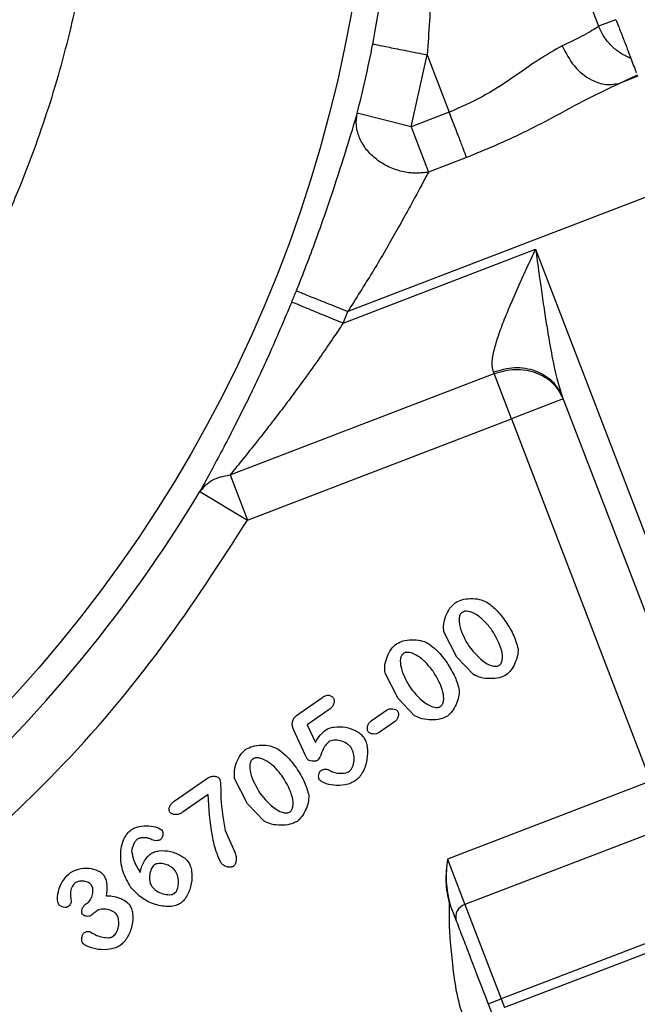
# Model space of a CAD drawing. Header units: inches. Extents: x 0.6 to 16.3, y 0.2 to 11.5.
# Tile 6 of 16: x 5.4 to 6.3, y 4.6 to 6.1. Entities that reach past the tile are written whole.
import ezdxf

# ---------------------------------------------------------------- set-up
doc = ezdxf.new("R2010")
doc.units = ezdxf.units.IN
doc.header["$MEASUREMENT"] = 0
doc.styles.add('SLDTEXTSTYLE0', font='TXT', dxfattribs={"width": 0.75})
doc.dimstyles.new('SLDDIMSTYLE4', dxfattribs={"dimtxt": 0.137795, "dimasz": 0.14, "dimexe": 0, "dimexo": 0.0625, "dimgap": 0.034449, "dimtad": 0, "dimdec": 1, "dimlfac": 1.5, "dimrnd": 1e-09, "dimzin": 12, "dimdsep": 46, "dimtxsty": 'SLDTEXTSTYLE0', "dimblk1": 'CLOSED', "dimblk2": 'CLOSED', "dimsah": 1, "dimcen": 0.09, "dimadec": 0, "dimazin": 3, "dimtfac": 1, "dimtofl": 0, "dimtmove": 0, "dimatfit": 3, "dimldrblk": 'CLOSED', "dimfxl": 0, "dimfrac": 2, "dimtolj": 1, "dimtzin": 12, "dimarcsym": 0})

# ---------------------------------------------------------------- blocks, each defined once
blk = doc.blocks.new('_Closed')
at = {"color": 0, "linetype": 'ByBlock', "lineweight": -2}
for p, q in [((-1, 0.166667), (0, 0)), ((-1, 0.166667), (-1, -0.166667)), ((0, 0), (-1, -0.166667)), ((0, 0), (-1, 0))]:
    blk.add_line(p, q, dxfattribs=at)
blk = doc.blocks.new('_D_11')
at = {"color": 7, "linetype": 'Continuous', "lineweight": 0}
for p, q in [((6.9749, 4.8128), (6.9749, 2.1203)), ((4.7971, 3.8395), (4.7971, 2.1203)), ((6.1017, 2.3581), (6.0597, 2.3581)), ((6.0597, 2.3581), (6.0597, 2.1394)), ((6.3053, 2.3581), (6.3473, 2.3581)), ((6.3473, 2.3581), (6.3473, 2.1394)), ((4.7971, 2.1596), (5.9389, 2.1596)), ((6.9749, 2.1596), (6.4681, 2.1596)), ((6.0597, 2.1394), (6.1017, 2.1394)), ((6.3473, 2.1394), (6.3053, 2.1394))]:
    blk.add_line(p, q, dxfattribs=at)
at = {"color": 7, "linetype": 'Continuous', "lineweight": 18, "xscale": 0.14, "yscale": 0.14, "rotation": 180.0000000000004}
blk.add_blockref('_Closed', (4.7971, 2.1596, -0.2811), dxfattribs=at)
at = {"color": 7, "linetype": 'Continuous', "lineweight": 18, "xscale": 0.14, "yscale": 0.14}
blk.add_blockref('_Closed', (6.9749, 2.1596, -0.2811), dxfattribs=at)
at = {"color": 7, "linetype": 'Continuous', "lineweight": 18, "char_height": 0.1378, "attachment_point": 1, "style": 'SLDTEXTSTYLE0'}
for s, insert in [('83', (6.1017, 2.317)), ('3.3', (6.0762, 2.1108))]:
    blk.add_mtext(s, dxfattribs=dict(at, insert=insert))

msp = doc.modelspace()

# ---------------------------------------------------------------- linework, layer by layer
at = {"color": 7, "linetype": 'Continuous', "lineweight": 25}
for p, q in [((6.0832, 6.5107), (6.2606, 6.0485)), ((6.2856, 6.058), (6.2606, 6.0485)), ((5.9903, 5.9036), (6.0136, 6.0075)), ((6.0136, 6.0075), (6.0454, 5.9248)), ((6.3163, 5.9781), (6.2915, 5.9667)), ((6.3169, 5.9765), (6.2915, 5.9667)), ((5.9903, 5.9036), (5.9127, 5.9232)), ((6.0454, 5.9248), (5.9903, 5.9036)), ((5.9903, 5.9036), (6.0153, 5.8384)), ((6.0704, 5.8595), (6.0153, 5.8384)), ((6.3766, 5.8211), (5.8993, 5.6379)), ((5.8924, 5.6209), (6.1698, 5.7274)), ((6.1698, 5.7274), (6.5246, 4.8029)), ((5.8924, 5.6209), (5.8993, 5.6379)), ((5.7296, 5.4024), (6.1099, 5.5484)), ((6.109, 5.5509), (6.1099, 5.5484)), ((6.135, 5.4832), (6.1099, 5.5484)), ((6.2097, 5.5118), (6.135, 5.4832)), ((6.2083, 5.5154), (6.4115, 4.9862)), ((5.7547, 5.3372), (6.135, 5.4832)), ((6.135, 5.4832), (6.3354, 4.9611)), ((5.7296, 5.4024), (5.7547, 5.3372)), ((5.6862, 5.3784), (5.7547, 5.3372)), ((6.0565, 5.1398), (6.0377, 5.1764)), ((6.0802, 5.1148), (6.0565, 5.1398)), ((5.9718, 5.0805), (5.953, 5.1171)), ((5.8252, 5.0558), (5.8619, 5.0815)), ((5.9955, 5.0555), (5.9718, 5.0805)), ((5.8738, 5.0654), (5.8407, 5.0423)), ((5.9329, 5.0481), (5.9549, 5.0635)), ((5.8384, 4.9984), (5.821, 5.0358)), ((5.8407, 5.0423), (5.8526, 5.017)), ((5.9666, 5.0467), (5.9446, 5.0314)), ((5.6493, 4.9324), (5.6956, 4.9648)), ((5.755, 4.9287), (5.7362, 4.9653)), ((6.3354, 4.9611), (6.0429, 4.8488)), ((5.698, 4.9421), (5.6607, 4.916)), ((5.7788, 4.9037), (5.755, 4.9287)), ((6.3604, 4.8958), (6.0679, 4.7835)), ((5.7228, 4.8902), (5.7366, 4.859)), ((6.7411, 4.8716), (6.1249, 4.6351)), ((6.0429, 4.8488), (6.0679, 4.7835)), ((6.5246, 4.8029), (6.1201, 4.6476)), ((5.5216, 4.7842), (5.5244, 4.7862)), ((6.0679, 4.7835), (6.1201, 4.6476)), ((6.1014, 4.6404), (6.1201, 4.6476)), ((6.1014, 4.6404), (6.1062, 4.6279)), ((6.1201, 4.6476), (6.1249, 4.6351))]:
    msp.add_line(p, q, dxfattribs=at)
msp.add_circle((3.9638, 6.4143), 1.9709, dxfattribs=at)
for centre, radius, start, end in [((3.9638, 6.4143), 2.0099, 345.8573, 348.7762), ((3.9638, 6.4143), 2.0055, 337.6391, 338.1425), ((3.9638, 6.4143), 2.0099, 311.0101, 328.9768), ((6.0736, 4.7655), 0.0189, 107.4037, 196.8829)]:
    msp.add_arc(centre, radius, start, end, dxfattribs=at)
for points, knots in [([(2.3836, 6.4143), (2.3844, 6.4519), (2.3858, 6.5193), (2.3938, 6.596), (2.4004, 6.6432), (2.4042, 6.6681), (2.4078, 6.6891), (2.411, 6.7064), (2.4142, 6.723), (2.4178, 6.7406), (2.4221, 6.7605), (2.4269, 6.7812), (2.4322, 6.8027), (2.438, 6.8248), (2.4443, 6.8477), (2.4547, 6.8835), (2.4686, 6.9263), (2.4846, 6.9705), (2.495, 6.9973), (2.5003, 7.0104), (2.502, 7.0145), (2.5026, 7.0159), (2.5028, 7.0163), (2.5028, 7.0165), (2.5029, 7.0166), (2.5029, 7.0166), (2.5029, 7.0166), (2.5029, 7.0166), (2.5029, 7.0166), (2.5029, 7.0166), (2.5176, 7.0524), (2.5496, 7.1226), (2.6045, 7.2226), (2.6509, 7.2943), (2.6842, 7.3412), (2.7031, 7.3668), (2.7232, 7.3929), (2.7447, 7.4195), (2.7676, 7.4466), (2.7918, 7.4741), (2.8176, 7.502), (2.8496, 7.5349), (2.8846, 7.5688), (2.9188, 7.5997), (2.9497, 7.6263), (2.9875, 7.6572), (3.0414, 7.6981), (3.1102, 7.745), (3.1835, 7.7891), (3.2515, 7.8252), (3.308, 7.8522), (3.3491, 7.87), (3.3816, 7.8832), (3.4093, 7.8939), (3.4417, 7.9057), (3.4762, 7.9174), (3.5112, 7.9283), (3.5441, 7.9377), (3.5737, 7.9456), (3.6017, 7.9524), (3.628, 7.9584), (3.6811, 7.9694), (3.755, 7.9815), (3.8367, 7.9897), (3.8941, 7.9929), (3.9311, 7.9941), (3.9637, 7.9944), (4.0002, 7.9941), (4.0488, 7.9924), (4.1066, 7.9883), (4.165, 7.9819), (4.2161, 7.9744), (4.2598, 7.9666), (4.3037, 7.9577), (4.3535, 7.9459), (4.4121, 7.9299), (4.471, 7.911), (4.523, 7.8922), (4.5759, 7.8711), (4.6365, 7.8444), (4.7116, 7.8069), (4.7936, 7.76), (4.8652, 7.7128), (4.9211, 7.6717), (4.9589, 7.642), (4.9949, 7.6119), (5.0351, 7.5762), (5.0878, 7.5258), (5.1459, 7.464), (5.2033, 7.3953), (5.253, 7.3288), (5.2912, 7.2721), (5.3209, 7.2238), (5.3431, 7.1855), (5.3633, 7.1481), (5.3828, 7.1098), (5.4028, 7.0675), (5.4287, 7.008), (5.4552, 6.9385), (5.4781, 6.8669), (5.4943, 6.808), (5.5081, 6.7503), (5.5259, 6.6603), (5.5361, 6.58), (5.5406, 6.5158), (5.5418, 6.4958), (5.5427, 6.4758), (5.5433, 6.4558), (5.5437, 6.4358), (5.5438, 6.4163), (5.5437, 6.3903), (5.5428, 6.351), (5.5399, 6.2975), (5.5347, 6.2418), (5.5282, 6.1908), (5.521, 6.145), (5.5124, 6.0997), (5.4968, 6.0282), (5.4699, 5.9309), (5.436, 5.8383), (5.4089, 5.775), (5.3928, 5.7397), (5.3758, 5.7048), (5.358, 5.6704), (5.3393, 5.6364), (5.3197, 5.6028), (5.2994, 5.5698), (5.2812, 5.5419), (5.2636, 5.5158), (5.2425, 5.4859), (5.2119, 5.4448), (5.1753, 5.3994), (5.1392, 5.3579), (5.1086, 5.325), (5.0419, 5.2567), (4.9292, 5.1577), (4.757, 5.0425), (4.6184, 4.9741), (4.5253, 4.9371), (4.4841, 4.9221), (4.4409, 4.9077), (4.3947, 4.8937), (4.3437, 4.8803), (4.2975, 4.8697), (4.2606, 4.8623), (4.2295, 4.8567), (4.1962, 4.8513), (4.1526, 4.8453), (4.1022, 4.84), (4.0511, 4.8363), (4.0054, 4.8345), (3.9605, 4.8339), (3.9111, 4.8347), (3.8518, 4.8377), (3.8006, 4.8424), (3.761, 4.8472), (3.7364, 4.8506), (3.7137, 4.8541), (3.6928, 4.8576), (3.6738, 4.8611), (3.66, 4.8637), (3.6475, 4.8662), (3.6327, 4.8693), (3.6044, 4.8755), (3.5608, 4.8861), (3.5121, 4.8998), (3.4661, 4.9144), (3.4285, 4.9274), (3.3932, 4.9406), (3.3613, 4.9534), (3.3288, 4.9672), (3.292, 4.9838), (3.2484, 5.0051), (3.2102, 5.0253), (3.1804, 5.042), (3.1599, 5.0539), (3.1403, 5.0657), (3.1216, 5.0774), (3.1037, 5.0888), (3.0916, 5.0968), (3.0824, 5.1029), (3.0705, 5.1109), (3.043, 5.13), (3.0004, 5.1613), (2.9547, 5.1979), (2.9136, 5.2333), (2.8794, 5.2646), (2.8367, 5.3061), (2.7864, 5.3592), (2.7302, 5.4255), (2.6806, 5.491), (2.6432, 5.5462), (2.6135, 5.5933), (2.5871, 5.6381), (2.5604, 5.6873), (2.5371, 5.7345), (2.5188, 5.7743), (2.4971, 5.8252), (2.4722, 5.8903), (2.4457, 5.973), (2.4246, 6.0537), (2.4102, 6.1239), (2.3997, 6.1875), (2.3916, 6.2512), (2.3862, 6.3167), (2.3839, 6.3723), (2.3837, 6.4026), (2.3836, 6.4143)], [0, 0, 0, 0, 0.011378, 0.020355, 0.023274, 0.025808, 0.027958, 0.029723, 0.031104, 0.033079, 0.035136, 0.037277, 0.039501, 0.041808, 0.044197, 0.04667, 0.05307, 0.0578, 0.060859, 0.061762, 0.062085, 0.062186, 0.062222, 0.062236, 0.062243, 0.062245, 0.062246, 0.062247, 0.062247, 0.062247, 0.062247, 0.073942, 0.085546, 0.096668, 0.099741, 0.102939, 0.106261, 0.109707, 0.113279, 0.116975, 0.120796, 0.124742, 0.130856, 0.135501, 0.138676, 0.143171, 0.150261, 0.159129, 0.168328, 0.176082, 0.182392, 0.187256, 0.189608, 0.192997, 0.196219, 0.200024, 0.204017, 0.207291, 0.210378, 0.213279, 0.215992, 0.218519, 0.229668, 0.238597, 0.243316, 0.247048, 0.249793, 0.253167, 0.258069, 0.264499, 0.270669, 0.275834, 0.280095, 0.284081, 0.289357, 0.295566, 0.302437, 0.308052, 0.312277, 0.319627, 0.328075, 0.337619, 0.348182, 0.353966, 0.358576, 0.362727, 0.368124, 0.37483, 0.384752, 0.393763, 0.401861, 0.409829, 0.414413, 0.418997, 0.423191, 0.42727, 0.431985, 0.437336, 0.446873, 0.45444, 0.460038, 0.465354, 0.472357, 0.487759, 0.489777, 0.491794, 0.493812, 0.49583, 0.497847, 0.499865, 0.501701, 0.505727, 0.511741, 0.517887, 0.522622, 0.527288, 0.531895, 0.536536, 0.549392, 0.562385, 0.566294, 0.570203, 0.574112, 0.578021, 0.58193, 0.585839, 0.589748, 0.593657, 0.595897, 0.599248, 0.604738, 0.61135, 0.616868, 0.621388, 0.62491, 0.645732, 0.666554, 0.687377, 0.692277, 0.696824, 0.700646, 0.706019, 0.71143, 0.716561, 0.720354, 0.722808, 0.726092, 0.73057, 0.736082, 0.741431, 0.746031, 0.749913, 0.755006, 0.760963, 0.767837, 0.770526, 0.773029, 0.775346, 0.777477, 0.779422, 0.781182, 0.781713, 0.783273, 0.78575, 0.790477, 0.796834, 0.801054, 0.805059, 0.80885, 0.812427, 0.815445, 0.819516, 0.82464, 0.830114, 0.832577, 0.83496, 0.837263, 0.839487, 0.841632, 0.843697, 0.843853, 0.844977, 0.848012, 0.853969, 0.860947, 0.8657, 0.870369, 0.874953, 0.883704, 0.892454, 0.901205, 0.908529, 0.912599, 0.918023, 0.924257, 0.92951, 0.93392, 0.937488, 0.946235, 0.954982, 0.963728, 0.971428, 0.976602, 0.983216, 0.990822, 0.996483, 1, 1, 1, 1]), ([(5.9352, 6.023), (5.9431, 6.0667), (5.9592, 6.1567), (5.9724, 6.2926), (5.9767, 6.4164), (5.9743, 6.5278), (5.9675, 6.625), (5.9561, 6.7237), (5.9447, 6.7877), (5.9388, 6.8211)], [0, 0, 0, 0, 0.160467, 0.330597, 0.499038, 0.619856, 0.749068, 0.868853, 1, 1, 1, 1]), ([(5.9485, 6.8168), (5.9548, 6.7893), (5.967, 6.7359), (5.9822, 6.6553), (5.9951, 6.575), (6.0054, 6.4951), (6.014, 6.4067), (6.0199, 6.3129), (6.0221, 6.209), (6.0205, 6.108), (6.0159, 6.0399), (6.0136, 6.0075)], [0, 0, 0, 0, 0.105952, 0.205424, 0.30631, 0.408439, 0.503873, 0.633861, 0.753374, 0.882635, 1, 1, 1, 1]), ([(6.2856, 6.058), (6.288, 6.0519), (6.2928, 6.0394), (6.2993, 6.0224), (6.3045, 6.0089), (6.3062, 6.0044), (6.307, 6.0023)], [0, 0, 0, 0, 0.243222, 0.5, 0.756778, 1, 1, 1, 1]), ([(6.2606, 6.0485), (6.2545, 6.0445), (6.2432, 6.0372), (6.2191, 6.0256), (6.208, 6.0202)], [0, 0, 0, 0, 0.537765, 1, 1, 1, 1]), ([(6.307, 6.0023), (6.3019, 6.0047), (6.2917, 6.0093), (6.2787, 6.0202), (6.2678, 6.0331), (6.263, 6.0434), (6.2606, 6.0485)], [0, 0, 0, 0, 0.254383, 0.499996, 0.75016, 1, 1, 1, 1]), ([(6.208, 6.0202), (6.1968, 6.0139), (6.1744, 6.0013), (6.1362, 5.9737), (6.0937, 5.946), (6.0615, 5.9319), (6.0454, 5.9248)], [0, 0, 0, 0, 0.249959, 0.501057, 0.751417, 1, 1, 1, 1]), ([(6.208, 6.0202), (6.2134, 6.01), (6.2241, 5.9896), (6.2481, 5.971), (6.2716, 5.963), (6.2849, 5.9655), (6.2915, 5.9667)], [0, 0, 0, 0, 0.2796397, 0.5592818, 0.7796404, 1, 1, 1, 1]), ([(6.307, 6.0023), (6.3084, 5.9988), (6.311, 5.9919), (6.3141, 5.9838), (6.3148, 5.9819), (6.315, 5.9815)], [0, 0, 0, 0, 0.439088, 0.867942, 1, 1, 1, 1]), ([(6.2915, 5.9667), (6.2762, 5.9594), (6.2445, 5.9444), (6.1916, 5.9153), (6.1335, 5.8855), (6.0916, 5.8683), (6.0704, 5.8595)], [0, 0, 0, 0, 0.232024, 0.478279, 0.735769, 1, 1, 1, 1]), ([(5.9127, 5.9232), (5.9079, 5.9071), (5.8982, 5.8753), (5.8773, 5.8097), (5.8531, 5.7396), (5.8344, 5.6916), (5.8251, 5.6676)], [0, 0, 0, 0, 0.252624, 0.502389, 0.751307, 1, 1, 1, 1]), ([(6.0153, 5.8384), (6.0085, 5.8376), (5.9952, 5.8361), (5.9746, 5.8395), (5.9552, 5.8468), (5.9379, 5.858), (5.9242, 5.8724), (5.915, 5.8887), (5.9105, 5.9062), (5.912, 5.9175), (5.9127, 5.9232)], [0, 0, 0, 0, 0.127618, 0.250021, 0.374745, 0.500009, 0.62501, 0.749999, 0.875002, 1, 1, 1, 1]), ([(6.0153, 5.8384), (6.0122, 5.8326), (6.0058, 5.8205), (5.9943, 5.7989), (5.9812, 5.7749), (5.9619, 5.7403), (5.9348, 5.6939), (5.9112, 5.6567), (5.8993, 5.6379)], [0, 0, 0, 0, 0.112871, 0.234508, 0.352703, 0.480897, 0.737077, 1, 1, 1, 1]), ([(6.109, 5.5509), (6.1081, 5.555), (6.1067, 5.5615), (6.1082, 5.573), (6.1108, 5.5858), (6.1163, 5.6038), (6.1247, 5.6261), (6.1349, 5.6507), (6.1459, 5.6757), (6.1578, 5.7017), (6.1658, 5.7188), (6.1698, 5.7274)], [0, 0, 0, 0, 0.107136, 0.166317, 0.230145, 0.344696, 0.477264, 0.596609, 0.735994, 0.867705, 1, 1, 1, 1]), ([(6.1698, 5.7274), (6.1714, 5.7158), (6.1741, 5.696), (6.1784, 5.6659), (6.1824, 5.6386), (6.1874, 5.6069), (6.193, 5.5747), (6.1996, 5.5422), (6.2055, 5.5239), (6.2083, 5.5154)], [0, 0, 0, 0, 0.158514, 0.270372, 0.412956, 0.534884, 0.709912, 0.865998, 1, 1, 1, 1]), ([(5.8184, 5.6513), (5.8075, 5.6255), (5.7856, 5.5738), (5.7505, 5.5003), (5.7217, 5.4441), (5.7, 5.4038), (5.6908, 5.3869), (5.6862, 5.3784)], [0, 0, 0, 0, 0.248103, 0.497117, 0.747117, 0.873403, 1, 1, 1, 1]), ([(5.8924, 5.6209), (5.8879, 5.6141), (5.8776, 5.5987), (5.8601, 5.5731), (5.8419, 5.5475), (5.8241, 5.5231), (5.8082, 5.5018), (5.7928, 5.4816), (5.7788, 5.4637), (5.7631, 5.4438), (5.7464, 5.4229), (5.7349, 5.4089), (5.7296, 5.4024)], [0, 0, 0, 0, 0.083387, 0.191326, 0.320268, 0.410352, 0.509405, 0.602859, 0.686393, 0.760047, 0.89, 1, 1, 1, 1]), ([(5.6862, 5.3784), (5.6915, 5.3846), (5.7021, 5.397), (5.7204, 5.4006), (5.7296, 5.4024)], [0, 0, 0, 0, 0.5, 1, 1, 1, 1]), ([(5.3351, 4.8373), (5.384, 4.8823), (5.4911, 4.981), (5.6328, 5.1483), (5.7152, 5.276), (5.7547, 5.3372)], [0, 0, 0, 0, 0.304375, 0.666734, 1, 1, 1, 1]), ([(6.0539, 5.2183), (6.057, 5.2199), (6.064, 5.2234), (6.0761, 5.2246), (6.0883, 5.224), (6.0955, 5.221), (6.0988, 5.2196)], [0, 0, 0, 0, 0.22471, 0.497352, 0.771324, 1, 1, 1, 1]), ([(6.0988, 5.2196), (6.1036, 5.2161), (6.1145, 5.2081), (6.1224, 5.1971), (6.1269, 5.1909)], [0, 0, 0, 0, 0.435422, 1, 1, 1, 1]), ([(6.0377, 5.1764), (6.0374, 5.1801), (6.0367, 5.1879), (6.0403, 5.1995), (6.0455, 5.2104), (6.0512, 5.2158), (6.0539, 5.2183)], [0, 0, 0, 0, 0.233996, 0.499939, 0.765931, 1, 1, 1, 1]), ([(6.1068, 5.1789), (6.1035, 5.1832), (6.0969, 5.1916), (6.0854, 5.2011), (6.0752, 5.206), (6.0687, 5.2062), (6.0658, 5.2055), (6.0646, 5.2048), (6.064, 5.2044)], [0, 0, 0, 0, 0.307114, 0.600658, 0.833127, 0.922874, 0.962224, 1, 1, 1, 1]), ([(6.064, 5.2044), (6.0635, 5.204), (6.0624, 5.2031), (6.0607, 5.2006), (6.059, 5.1944), (6.0609, 5.1775), (6.0686, 5.1646), (6.0741, 5.1551)], [0, 0, 0, 0, 0.03813, 0.077594, 0.167568, 0.394077, 1, 1, 1, 1]), ([(6.1269, 5.1909), (6.1311, 5.1842), (6.1388, 5.172), (6.1428, 5.1581), (6.1446, 5.1517)], [0, 0, 0, 0, 0.542001, 1, 1, 1, 1]), ([(6.1175, 5.1283), (6.1181, 5.1287), (6.1191, 5.1296), (6.1208, 5.1322), (6.1226, 5.1386), (6.1206, 5.156), (6.1126, 5.1693), (6.1068, 5.1789)], [0, 0, 0, 0, 0.036391, 0.075087, 0.163772, 0.39634, 1, 1, 1, 1]), ([(5.9692, 5.159), (5.9724, 5.1606), (5.9793, 5.1641), (5.9914, 5.1653), (6.0036, 5.1647), (6.0109, 5.1617), (6.0142, 5.1603)], [0, 0, 0, 0, 0.22471, 0.497352, 0.771324, 1, 1, 1, 1]), ([(5.953, 5.1171), (5.9527, 5.1208), (5.9521, 5.1286), (5.9557, 5.1402), (5.9608, 5.1511), (5.9665, 5.1565), (5.9692, 5.159)], [0, 0, 0, 0, 0.233996, 0.499939, 0.765931, 1, 1, 1, 1]), ([(6.0142, 5.1603), (6.0189, 5.1568), (6.0298, 5.1488), (6.0377, 5.1378), (6.0422, 5.1316)], [0, 0, 0, 0, 0.4354221, 1, 1, 1, 1]), ([(6.0741, 5.1551), (6.0812, 5.1466), (6.0909, 5.1347), (6.1064, 5.127), (6.1129, 5.1266), (6.1158, 5.1273), (6.117, 5.128), (6.1175, 5.1283)], [0, 0, 0, 0, 0.60548, 0.838248, 0.926216, 0.964377, 1, 1, 1, 1]), ([(6.1446, 5.1517), (6.1444, 5.1484), (6.1441, 5.1413), (6.1401, 5.131), (6.1351, 5.1213), (6.1299, 5.1165), (6.1276, 5.1143)], [0, 0, 0, 0, 0.233107, 0.503654, 0.772311, 1, 1, 1, 1]), ([(5.9793, 5.1451), (5.9788, 5.1447), (5.9777, 5.1438), (5.976, 5.1413), (5.9743, 5.1351), (5.9763, 5.1182), (5.9839, 5.1053), (5.9895, 5.0958)], [0, 0, 0, 0, 0.03813, 0.077594, 0.167568, 0.394077, 1, 1, 1, 1]), ([(6.0222, 5.1196), (6.0188, 5.1239), (6.0122, 5.1323), (6.0007, 5.1418), (5.9905, 5.1467), (5.984, 5.1469), (5.9811, 5.1462), (5.9799, 5.1455), (5.9793, 5.1451)], [0, 0, 0, 0, 0.307114, 0.600658, 0.833127, 0.922874, 0.962224, 1, 1, 1, 1]), ([(6.0329, 5.069), (6.0334, 5.0694), (6.0344, 5.0703), (6.0361, 5.0729), (6.038, 5.0793), (6.0359, 5.0967), (6.0279, 5.11), (6.0222, 5.1196)], [0, 0, 0, 0, 0.036391, 0.075087, 0.163772, 0.39634, 1, 1, 1, 1]), ([(6.0422, 5.1316), (6.0464, 5.1249), (6.0542, 5.1127), (6.0581, 5.0988), (6.0599, 5.0924)], [0, 0, 0, 0, 0.5420009, 1, 1, 1, 1]), ([(6.1276, 5.1143), (6.1242, 5.1127), (6.1169, 5.1093), (6.1042, 5.1087), (6.0914, 5.1096), (6.0838, 5.1131), (6.0802, 5.1148)], [0, 0, 0, 0, 0.224279, 0.491579, 0.763289, 1, 1, 1, 1]), ([(5.9895, 5.0958), (5.9965, 5.0873), (6.0062, 5.0754), (6.0217, 5.0677), (6.0283, 5.0673), (6.0311, 5.068), (6.0323, 5.0687), (6.0329, 5.069)], [0, 0, 0, 0, 0.60548, 0.838248, 0.926216, 0.964377, 1, 1, 1, 1]), ([(6.0599, 5.0924), (6.0598, 5.0891), (6.0594, 5.082), (6.0554, 5.0717), (6.0504, 5.062), (6.0452, 5.0572), (6.0429, 5.055)], [0, 0, 0, 0, 0.233107, 0.503654, 0.772311, 1, 1, 1, 1]), ([(5.8619, 5.0815), (5.8636, 5.0826), (5.8659, 5.0841), (5.8693, 5.085), (5.8715, 5.0852), (5.8735, 5.0849), (5.8754, 5.084), (5.8772, 5.0827), (5.8781, 5.0815), (5.8786, 5.0808)], [0, 0, 0, 0, 0.307073, 0.434042, 0.548193, 0.65516, 0.761725, 0.874739, 1, 1, 1, 1]), ([(5.8786, 5.0808), (5.8789, 5.0803), (5.8794, 5.0793), (5.8798, 5.0766), (5.8792, 5.073), (5.8773, 5.0687), (5.8749, 5.0665), (5.8738, 5.0654)], [0, 0, 0, 0, 0.0982087, 0.207926, 0.4558478, 0.7273576, 1, 1, 1, 1]), ([(5.9549, 5.0635), (5.9563, 5.0642), (5.9591, 5.0657), (5.9638, 5.0658), (5.9674, 5.065), (5.9698, 5.0636), (5.9706, 5.0627), (5.971, 5.0623)], [0, 0, 0, 0, 0.269903, 0.539, 0.788044, 0.900557, 1, 1, 1, 1]), ([(5.821, 5.0358), (5.8203, 5.0376), (5.819, 5.0411), (5.8194, 5.0468), (5.821, 5.0512), (5.8231, 5.0541), (5.8245, 5.0552), (5.8252, 5.0558)], [0, 0, 0, 0, 0.253808, 0.507422, 0.755377, 0.879425, 1, 1, 1, 1]), ([(5.971, 5.0623), (5.9713, 5.0618), (5.9719, 5.0607), (5.9723, 5.058), (5.9719, 5.0543), (5.9702, 5.05), (5.9678, 5.0478), (5.9666, 5.0467)], [0, 0, 0, 0, 0.100484, 0.211546, 0.45947, 0.728057, 1, 1, 1, 1]), ([(6.0429, 5.055), (6.0395, 5.0534), (6.0322, 5.05), (6.0195, 5.0494), (6.0067, 5.0503), (5.9991, 5.0538), (5.9955, 5.0555)], [0, 0, 0, 0, 0.2242788, 0.4915793, 0.7632888, 1, 1, 1, 1]), ([(5.8526, 5.017), (5.8547, 5.0207), (5.8584, 5.0276), (5.8644, 5.0327), (5.8671, 5.035)], [0, 0, 0, 0, 0.537336, 1, 1, 1, 1]), ([(5.8671, 5.035), (5.8689, 5.036), (5.8727, 5.0381), (5.8825, 5.0401), (5.8962, 5.0398), (5.9092, 5.0351), (5.9178, 5.0295), (5.9208, 5.0261), (5.9222, 5.0245)], [0, 0, 0, 0, 0.098686, 0.219599, 0.494009, 0.772099, 0.896976, 1, 1, 1, 1]), ([(5.9286, 5.0326), (5.9283, 5.0331), (5.9277, 5.0342), (5.9272, 5.0369), (5.9277, 5.0405), (5.9294, 5.0449), (5.9318, 5.047), (5.9329, 5.0481)], [0, 0, 0, 0, 0.100527, 0.212019, 0.461042, 0.730119, 1, 1, 1, 1]), ([(5.9043, 5.0096), (5.9033, 5.0107), (5.9014, 5.013), (5.8961, 5.0168), (5.8886, 5.02), (5.8808, 5.0208), (5.8752, 5.0198), (5.8731, 5.0186), (5.8721, 5.0181)], [0, 0, 0, 0, 0.121902, 0.256345, 0.536882, 0.796434, 0.9071, 1, 1, 1, 1]), ([(5.9222, 5.0245), (5.9233, 5.0225), (5.9258, 5.0181), (5.928, 5.0071), (5.9276, 4.9918), (5.9227, 4.9771), (5.9164, 4.9672), (5.9124, 4.9637), (5.9105, 4.9621)], [0, 0, 0, 0, 0.100372, 0.219219, 0.489653, 0.76541, 0.890751, 1, 1, 1, 1]), ([(5.9446, 5.0314), (5.9433, 5.0306), (5.9405, 5.0292), (5.9358, 5.0291), (5.9322, 5.0299), (5.9298, 5.0312), (5.9289, 5.0321), (5.9286, 5.0326)], [0, 0, 0, 0, 0.2657637, 0.5358382, 0.7870946, 0.9004587, 1, 1, 1, 1]), ([(5.7362, 4.9653), (5.7359, 4.969), (5.7353, 4.9768), (5.7389, 4.9884), (5.744, 4.9994), (5.7497, 5.0047), (5.7524, 5.0073)], [0, 0, 0, 0, 0.233996, 0.499939, 0.765931, 1, 1, 1, 1]), ([(5.7524, 5.0073), (5.7556, 5.0088), (5.7625, 5.0123), (5.7746, 5.0135), (5.7868, 5.0129), (5.7941, 5.0099), (5.7974, 5.0085)], [0, 0, 0, 0, 0.22471, 0.497352, 0.771324, 1, 1, 1, 1]), ([(5.7974, 5.0085), (5.8021, 5.005), (5.813, 4.997), (5.8209, 4.986), (5.8254, 4.9798)], [0, 0, 0, 0, 0.435422, 1, 1, 1, 1]), ([(5.8721, 5.0181), (5.8703, 5.0164), (5.8663, 5.0128), (5.8619, 5.0038), (5.8594, 4.9958), (5.8559, 4.9918), (5.8554, 4.9911)], [0, 0, 0, 0, 0.229874, 0.502437, 0.925151, 1, 1, 1, 1]), ([(5.9015, 4.9756), (5.9024, 4.9764), (5.9043, 4.9781), (5.9071, 4.9834), (5.9088, 4.9913), (5.9084, 5.0011), (5.9056, 5.0069), (5.9043, 5.0096)], [0, 0, 0, 0, 0.097481, 0.212424, 0.478332, 0.757867, 1, 1, 1, 1]), ([(5.7625, 4.9933), (5.762, 4.9929), (5.7609, 4.992), (5.7592, 4.9895), (5.7575, 4.9833), (5.7595, 4.9664), (5.7671, 4.9535), (5.7727, 4.9441)], [0, 0, 0, 0, 0.03813, 0.077594, 0.167568, 0.394077, 1, 1, 1, 1]), ([(5.8054, 4.9678), (5.802, 4.9721), (5.7954, 4.9806), (5.7839, 4.99), (5.7737, 4.9949), (5.7672, 4.9951), (5.7643, 4.9944), (5.7631, 4.9937), (5.7625, 4.9933)], [0, 0, 0, 0, 0.307114, 0.600658, 0.833127, 0.922874, 0.962224, 1, 1, 1, 1]), ([(5.841, 4.9931), (5.841, 4.9932), (5.8409, 4.9933), (5.8406, 4.9939), (5.8398, 4.9955), (5.839, 4.9971), (5.8384, 4.9984)], [0, 0, 0, 0, 0.036391, 0.09805, 0.297334, 1, 1, 1, 1]), ([(5.8554, 4.9911), (5.8549, 4.9909), (5.8538, 4.9903), (5.8512, 4.9898), (5.8478, 4.9899), (5.8444, 4.9908), (5.8421, 4.9919), (5.8414, 4.9927), (5.841, 4.9931)], [0, 0, 0, 0, 0.106669, 0.232351, 0.509323, 0.781131, 0.901619, 1, 1, 1, 1]), ([(5.8254, 4.9798), (5.8296, 4.9731), (5.8374, 4.9609), (5.8413, 4.947), (5.8431, 4.9406)], [0, 0, 0, 0, 0.542001, 1, 1, 1, 1]), ([(5.8608, 4.9767), (5.8618, 4.9773), (5.8637, 4.9784), (5.8672, 4.9788), (5.8708, 4.978), (5.873, 4.9767), (5.8742, 4.976)], [0, 0, 0, 0, 0.238373, 0.465958, 0.713108, 1, 1, 1, 1]), ([(5.6956, 4.9648), (5.6974, 4.9658), (5.7007, 4.9678), (5.7054, 4.9685), (5.7088, 4.9682), (5.7111, 4.9675), (5.7132, 4.9664), (5.7141, 4.9652), (5.7146, 4.9647)], [0, 0, 0, 0, 0.285485, 0.549595, 0.673749, 0.786104, 0.895903, 1, 1, 1, 1]), ([(5.7146, 4.9647), (5.7148, 4.9643), (5.7153, 4.9632), (5.7157, 4.9598), (5.7163, 4.9508), (5.7161, 4.9269), (5.72, 4.9055), (5.7228, 4.8902)], [0, 0, 0, 0, 0.01856, 0.047638, 0.132356, 0.382091, 1, 1, 1, 1]), ([(5.8161, 4.9172), (5.8166, 4.9176), (5.8177, 4.9185), (5.8193, 4.9211), (5.8212, 4.9275), (5.8191, 4.9449), (5.8111, 4.9582), (5.8054, 4.9678)], [0, 0, 0, 0, 0.036391, 0.075087, 0.163772, 0.39634, 1, 1, 1, 1]), ([(5.8582, 4.9635), (5.858, 4.9639), (5.8575, 4.9648), (5.8572, 4.9671), (5.8573, 4.9703), (5.8583, 4.9734), (5.8595, 4.9756), (5.8604, 4.9764), (5.8608, 4.9767)], [0, 0, 0, 0, 0.095497, 0.212434, 0.48257, 0.760232, 0.889728, 1, 1, 1, 1]), ([(5.9105, 4.9621), (5.9082, 4.9608), (5.9035, 4.958), (5.8929, 4.9552), (5.8797, 4.9546), (5.868, 4.9573), (5.8611, 4.9606), (5.859, 4.9626), (5.8582, 4.9635)], [0, 0, 0, 0, 0.141897, 0.292297, 0.591103, 0.843023, 0.936111, 1, 1, 1, 1]), ([(5.8742, 4.976), (5.8763, 4.9751), (5.8808, 4.9732), (5.8893, 4.9725), (5.8967, 4.9729), (5.9007, 4.9751), (5.9015, 4.9756)], [0, 0, 0, 0, 0.244375, 0.517978, 0.899703, 1, 1, 1, 1]), ([(5.7166, 4.8437), (5.7146, 4.8481), (5.709, 4.8606), (5.701, 4.8935), (5.6992, 4.9222), (5.698, 4.9421)], [0, 0, 0, 0, 0.1439343, 0.4072724, 1, 1, 1, 1]), ([(5.7727, 4.9441), (5.7797, 4.9355), (5.7894, 4.9236), (5.8049, 4.9159), (5.8115, 4.9155), (5.8144, 4.9162), (5.8155, 4.9169), (5.8161, 4.9172)], [0, 0, 0, 0, 0.60548, 0.838248, 0.926216, 0.964377, 1, 1, 1, 1]), ([(5.8431, 4.9406), (5.843, 4.9373), (5.8426, 4.9302), (5.8386, 4.9199), (5.8336, 4.9103), (5.8285, 4.9054), (5.8261, 4.9032)], [0, 0, 0, 0, 0.233107, 0.503654, 0.772311, 1, 1, 1, 1]), ([(5.643, 4.9167), (5.6426, 4.9173), (5.6419, 4.9185), (5.6417, 4.9206), (5.642, 4.9228), (5.6431, 4.9257), (5.6454, 4.9292), (5.648, 4.9313), (5.6493, 4.9324)], [0, 0, 0, 0, 0.111501, 0.223563, 0.33819, 0.462028, 0.726454, 1, 1, 1, 1]), ([(5.6607, 4.916), (5.6592, 4.9152), (5.6561, 4.9135), (5.651, 4.9129), (5.647, 4.9136), (5.6443, 4.9151), (5.6434, 4.9162), (5.643, 4.9167)], [0, 0, 0, 0, 0.273164, 0.538657, 0.781642, 0.894874, 1, 1, 1, 1]), ([(5.5871, 4.8913), (5.5888, 4.8923), (5.5925, 4.8944), (5.6011, 4.8967), (5.6123, 4.8975), (5.6226, 4.8955), (5.6291, 4.8927), (5.6311, 4.8907), (5.6319, 4.8899)], [0, 0, 0, 0, 0.125019, 0.265997, 0.561786, 0.823941, 0.925428, 1, 1, 1, 1]), ([(5.8261, 4.9032), (5.8228, 4.9017), (5.8154, 4.8982), (5.8027, 4.8976), (5.7899, 4.8985), (5.7823, 4.902), (5.7788, 4.9037)], [0, 0, 0, 0, 0.224279, 0.491579, 0.763289, 1, 1, 1, 1]), ([(5.586, 4.8093), (5.5822, 4.8162), (5.5743, 4.8307), (5.5713, 4.8512), (5.5729, 4.8671), (5.5762, 4.8773), (5.5808, 4.8856), (5.5851, 4.8895), (5.5871, 4.8913)], [0, 0, 0, 0, 0.267066, 0.551881, 0.683445, 0.803764, 0.910563, 1, 1, 1, 1]), ([(5.6155, 4.8776), (5.6141, 4.8782), (5.611, 4.8797), (5.6057, 4.88), (5.6004, 4.8798), (5.5973, 4.8783), (5.5959, 4.8776)], [0, 0, 0, 0, 0.229184, 0.498956, 0.768886, 1, 1, 1, 1]), ([(5.6319, 4.8899), (5.6321, 4.8894), (5.6326, 4.8885), (5.633, 4.8863), (5.6328, 4.8832), (5.6319, 4.8802), (5.6307, 4.8781), (5.6299, 4.8774), (5.6295, 4.877)], [0, 0, 0, 0, 0.1013533, 0.2207725, 0.4890815, 0.7620022, 0.8897295, 1, 1, 1, 1]), ([(5.5959, 4.8776), (5.5949, 4.8766), (5.5926, 4.8744), (5.5904, 4.8699), (5.5885, 4.8652), (5.5881, 4.8618), (5.5879, 4.8603)], [0, 0, 0, 0, 0.212799, 0.482006, 0.760523, 1, 1, 1, 1]), ([(5.6295, 4.877), (5.6291, 4.8768), (5.6282, 4.8763), (5.6259, 4.8757), (5.6227, 4.8755), (5.6188, 4.8759), (5.6166, 4.877), (5.6155, 4.8776)], [0, 0, 0, 0, 0.099089, 0.216375, 0.482429, 0.757239, 1, 1, 1, 1]), ([(5.5879, 4.8603), (5.5888, 4.8559), (5.5908, 4.8449), (5.5967, 4.8354), (5.6003, 4.8298)], [0, 0, 0, 0, 0.405308, 1, 1, 1, 1]), ([(5.6003, 4.8298), (5.6008, 4.8323), (5.6018, 4.8375), (5.6054, 4.8449), (5.6096, 4.8517), (5.6135, 4.8552), (5.6153, 4.8568)], [0, 0, 0, 0, 0.238157, 0.507, 0.772223, 1, 1, 1, 1]), ([(5.6153, 4.8568), (5.6171, 4.8577), (5.6209, 4.8598), (5.6305, 4.8617), (5.644, 4.8609), (5.6567, 4.8558), (5.6651, 4.8501), (5.6681, 4.8467), (5.6694, 4.8451)], [0, 0, 0, 0, 0.097977, 0.217495, 0.490547, 0.771156, 0.897382, 1, 1, 1, 1]), ([(5.7366, 4.859), (5.7373, 4.857), (5.7386, 4.8531), (5.7386, 4.8472), (5.7374, 4.8428), (5.7358, 4.84), (5.7347, 4.839), (5.7341, 4.8386)], [0, 0, 0, 0, 0.292582, 0.562945, 0.8001718, 0.9054893, 1, 1, 1, 1]), ([(5.4997, 4.8298), (5.5036, 4.8317), (5.5118, 4.8358), (5.5259, 4.8366), (5.5371, 4.8338), (5.5443, 4.8298), (5.5466, 4.8271), (5.5477, 4.826)], [0, 0, 0, 0, 0.246237, 0.530501, 0.795557, 0.908656, 1, 1, 1, 1]), ([(5.6205, 4.8407), (5.6197, 4.84), (5.618, 4.8385), (5.6155, 4.8339), (5.6134, 4.8267), (5.6135, 4.819), (5.6149, 4.8132), (5.6163, 4.8108), (5.6169, 4.8097)], [0, 0, 0, 0, 0.090795, 0.203061, 0.469817, 0.75245, 0.883828, 1, 1, 1, 1]), ([(5.651, 4.8319), (5.649, 4.834), (5.6447, 4.8385), (5.6361, 4.842), (5.6287, 4.843), (5.6234, 4.8423), (5.6214, 4.8412), (5.6205, 4.8407)], [0, 0, 0, 0, 0.255878, 0.538478, 0.799499, 0.90922, 1, 1, 1, 1]), ([(5.6694, 4.8451), (5.6705, 4.8432), (5.6729, 4.839), (5.675, 4.8283), (5.6746, 4.8137), (5.6699, 4.7998), (5.6641, 4.7905), (5.6604, 4.7872), (5.6586, 4.7857)], [0, 0, 0, 0, 0.102253, 0.223123, 0.496481, 0.771478, 0.894517, 1, 1, 1, 1]), ([(5.7341, 4.8386), (5.7335, 4.8383), (5.7323, 4.8376), (5.7292, 4.8371), (5.7251, 4.8377), (5.7202, 4.8398), (5.7178, 4.8424), (5.7166, 4.8437)], [0, 0, 0, 0, 0.101464, 0.213535, 0.462917, 0.732286, 1, 1, 1, 1]), ([(6.0429, 4.8488), (6.0415, 4.838), (6.0387, 4.8164), (6.0432, 4.7952), (6.0454, 4.7845)], [0, 0, 0, 0, 0.50052, 1, 1, 1, 1]), ([(6.0429, 4.8488), (6.0417, 4.838), (6.0393, 4.8165), (6.0438, 4.7953), (6.046, 4.7848)], [0, 0, 0, 0, 0.50196, 1, 1, 1, 1]), ([(5.483, 4.7835), (5.4825, 4.7846), (5.4813, 4.7872), (5.4808, 4.7947), (5.4828, 4.8061), (5.489, 4.8196), (5.4963, 4.8265), (5.4997, 4.8298)], [0, 0, 0, 0, 0.068697, 0.166685, 0.425292, 0.727344, 1, 1, 1, 1]), ([(5.5477, 4.826), (5.5487, 4.8239), (5.5511, 4.8194), (5.5527, 4.8092), (5.5517, 4.8013), (5.551, 4.7962)], [0, 0, 0, 0, 0.228594, 0.491256, 1, 1, 1, 1]), ([(5.6494, 4.7997), (5.6503, 4.8004), (5.6521, 4.8021), (5.6544, 4.807), (5.6557, 4.8143), (5.6552, 4.8236), (5.6524, 4.8292), (5.651, 4.8319)], [0, 0, 0, 0, 0.095485, 0.208128, 0.4638, 0.739462, 1, 1, 1, 1]), ([(5.5071, 4.8152), (5.5062, 4.8145), (5.5044, 4.813), (5.5016, 4.8088), (5.4988, 4.8004), (5.5, 4.793), (5.5007, 4.7882)], [0, 0, 0, 0, 0.116232, 0.242053, 0.506422, 1, 1, 1, 1]), ([(5.5299, 4.8117), (5.5294, 4.8124), (5.5282, 4.8138), (5.5247, 4.8158), (5.5195, 4.8174), (5.5139, 4.8176), (5.5097, 4.8167), (5.5079, 4.8157), (5.5071, 4.8152)], [0, 0, 0, 0, 0.102228, 0.221516, 0.484132, 0.753845, 0.88398, 1, 1, 1, 1]), ([(5.5244, 4.7862), (5.5252, 4.7868), (5.5269, 4.7882), (5.5295, 4.7922), (5.5318, 4.7979), (5.5324, 4.8041), (5.5316, 4.8088), (5.5305, 4.8108), (5.5299, 4.8117)], [0, 0, 0, 0, 0.108645, 0.232204, 0.49647, 0.760075, 0.886323, 1, 1, 1, 1]), ([(5.6586, 4.7857), (5.6563, 4.7845), (5.6514, 4.7818), (5.6388, 4.78), (5.6211, 4.7829), (5.6009, 4.7927), (5.5909, 4.8038), (5.586, 4.8093)], [0, 0, 0, 0, 0.094138, 0.203138, 0.456911, 0.736427, 1, 1, 1, 1]), ([(5.6169, 4.8097), (5.6191, 4.8074), (5.6236, 4.8027), (5.6326, 4.7989), (5.6404, 4.7975), (5.6461, 4.798), (5.6484, 4.7992), (5.6494, 4.7997)], [0, 0, 0, 0, 0.2548, 0.531537, 0.790311, 0.904373, 1, 1, 1, 1]), ([(5.551, 4.7962), (5.554, 4.7962), (5.5606, 4.7962), (5.5702, 4.7933), (5.579, 4.7893), (5.5832, 4.7849), (5.5851, 4.783)], [0, 0, 0, 0, 0.239073, 0.518782, 0.787859, 1, 1, 1, 1]), ([(5.4962, 4.7804), (5.4958, 4.7802), (5.4949, 4.7798), (5.4926, 4.7794), (5.4895, 4.7797), (5.4864, 4.7807), (5.4842, 4.7821), (5.4834, 4.783), (5.483, 4.7835)], [0, 0, 0, 0, 0.094343, 0.208138, 0.471741, 0.748364, 0.881984, 1, 1, 1, 1]), ([(5.5007, 4.7882), (5.5007, 4.7879), (5.5008, 4.7873), (5.5004, 4.7859), (5.4995, 4.7841), (5.4981, 4.782), (5.4968, 4.7809), (5.4962, 4.7804)], [0, 0, 0, 0, 0.086317, 0.194251, 0.453253, 0.745099, 1, 1, 1, 1]), ([(5.5168, 4.7698), (5.5166, 4.7703), (5.516, 4.7713), (5.5158, 4.7737), (5.5163, 4.7771), (5.5182, 4.7812), (5.5205, 4.7832), (5.5216, 4.7842)], [0, 0, 0, 0, 0.095505, 0.2029, 0.448605, 0.72152, 1, 1, 1, 1]), ([(5.5851, 4.783), (5.586, 4.7812), (5.5881, 4.7774), (5.59, 4.7673), (5.5891, 4.7527), (5.5835, 4.7389), (5.577, 4.7295), (5.573, 4.7261), (5.5712, 4.7245)], [0, 0, 0, 0, 0.089964, 0.204079, 0.472974, 0.757374, 0.888917, 1, 1, 1, 1]), ([(6.0454, 4.7845), (6.0452, 4.7768), (6.0449, 4.7617), (6.0457, 4.7403), (6.048, 4.7207), (6.0502, 4.6945), (6.0542, 4.6605), (6.065, 4.6192), (6.0847, 4.5813), (6.1054, 4.5518), (6.1234, 4.5285), (6.1343, 4.5124), (6.1442, 4.5003), (6.1546, 4.4937), (6.1589, 4.4868), (6.161, 4.4834)], [0, 0, 0, 0, 0.069625, 0.135872, 0.192029, 0.246645, 0.37203, 0.499918, 0.627797, 0.75318, 0.8237, 0.892351, 0.927618, 0.96402, 1, 1, 1, 1]), ([(6.0454, 4.7845), (6.0455, 4.7846), (6.0456, 4.7846), (6.0457, 4.7847), (6.0459, 4.7847), (6.046, 4.7848), (6.046, 4.7848), (6.046, 4.7848)], [0, 0, 0, 0, 0.242762, 0.371438, 0.500855, 0.758479, 1, 1, 1, 1]), ([(5.5299, 4.7682), (5.5294, 4.7679), (5.5284, 4.7673), (5.526, 4.7666), (5.5228, 4.7665), (5.5199, 4.7674), (5.5179, 4.7686), (5.5172, 4.7694), (5.5168, 4.7698)], [0, 0, 0, 0, 0.123819, 0.253842, 0.517547, 0.771891, 0.891559, 1, 1, 1, 1]), ([(5.5376, 4.7744), (5.5371, 4.774), (5.5358, 4.773), (5.5336, 4.7712), (5.5316, 4.7695), (5.5304, 4.7685), (5.53, 4.7682), (5.5299, 4.7682)], [0, 0, 0, 0, 0.179671, 0.526131, 0.858955, 0.98271, 1, 1, 1, 1]), ([(5.5666, 4.7687), (5.5658, 4.7697), (5.5642, 4.7717), (5.5596, 4.7747), (5.553, 4.7771), (5.5461, 4.7774), (5.5408, 4.7763), (5.5386, 4.775), (5.5376, 4.7744)], [0, 0, 0, 0, 0.117113, 0.244349, 0.505577, 0.763716, 0.887443, 1, 1, 1, 1]), ([(5.5618, 4.7383), (5.5625, 4.739), (5.5643, 4.7405), (5.567, 4.7451), (5.5693, 4.7521), (5.5696, 4.7596), (5.5685, 4.7653), (5.5672, 4.7676), (5.5666, 4.7687)], [0, 0, 0, 0, 0.092721, 0.207402, 0.478209, 0.760438, 0.888831, 1, 1, 1, 1]), ([(6.0555, 4.7601), (6.0584, 4.7526), (6.0636, 4.739), (6.0746, 4.7104), (6.0869, 4.6781), (6.0963, 4.6539), (6.1014, 4.6404)], [0, 0, 0, 0, 0.275656, 0.500001, 0.723556, 1, 1, 1, 1]), ([(5.5173, 4.7282), (5.517, 4.7287), (5.5163, 4.7299), (5.5158, 4.7327), (5.516, 4.7364), (5.5172, 4.7399), (5.5187, 4.7422), (5.5197, 4.7431), (5.5201, 4.7435)], [0, 0, 0, 0, 0.112262, 0.236605, 0.502303, 0.767617, 0.891531, 1, 1, 1, 1]), ([(5.5201, 4.7435), (5.5208, 4.7438), (5.5222, 4.7445), (5.525, 4.7447), (5.5275, 4.7447), (5.5288, 4.744), (5.529, 4.7438)], [0, 0, 0, 0, 0.230367, 0.510907, 0.904082, 1, 1, 1, 1]), ([(5.529, 4.7438), (5.5318, 4.7422), (5.5372, 4.7389), (5.5461, 4.7362), (5.5534, 4.7356), (5.5587, 4.7365), (5.5608, 4.7377), (5.5618, 4.7383)], [0, 0, 0, 0, 0.276291, 0.547409, 0.79122, 0.901461, 1, 1, 1, 1]), ([(5.5712, 4.7245), (5.5691, 4.7234), (5.5646, 4.7209), (5.5538, 4.7185), (5.5401, 4.7182), (5.5277, 4.7216), (5.5204, 4.7252), (5.5182, 4.7273), (5.5173, 4.7282)], [0, 0, 0, 0, 0.125001, 0.270375, 0.574348, 0.839126, 0.93738, 1, 1, 1, 1])]:
    msp.add_open_spline(points, degree=3, knots=knots, dxfattribs=at)
for points in [[(5.9352, 6.023), (5.9367, 6.0228), (5.9396, 6.0222), (5.9579, 6.0185), (5.9835, 6.0135), (6.0036, 6.0095), (6.0136, 6.0075)], [(6.0704, 5.8595), (6.069, 5.8632), (6.0662, 5.8705), (6.0601, 5.8866), (6.053, 5.9049), (6.0479, 5.9182), (6.0454, 5.9248)], [(5.8251, 5.6676), (5.8265, 5.6671), (5.8293, 5.6659), (5.8465, 5.659), (5.8707, 5.6493), (5.8898, 5.6417), (5.8993, 5.6379)], [(5.8924, 5.6209), (5.8829, 5.6248), (5.8639, 5.6326), (5.8398, 5.6425), (5.8226, 5.6496), (5.8198, 5.6507), (5.8184, 5.6513)], [(6.109, 5.5509), (6.1192, 5.5536), (6.1395, 5.5592), (6.1698, 5.5539), (6.1952, 5.5393), (6.2039, 5.5234), (6.2083, 5.5154)], [(6.1099, 5.5484), (6.1201, 5.5512), (6.1404, 5.5567), (6.1709, 5.5511), (6.1964, 5.5362), (6.2053, 5.52), (6.2097, 5.5118)], [(6.046, 4.7848), (6.0479, 4.7799), (6.0516, 4.7702), (6.0542, 4.7634), (6.0555, 4.7601)]]:
    msp.add_open_spline(points, degree=3, dxfattribs=at)

# ---------------------------------------------------------------- dimensions: what is measured, and where the dimension line sits
at = {"color": 7, "linetype": 'Continuous', "lineweight": 18}
dim = msp.add_linear_dim(base=(4.7971, 2.1596), p1=(6.9749, 4.8521), p2=(4.7971, 3.8789), dimstyle='SLDDIMSTYLE4', dxfattribs=at)
dim.commit()
dim.dimension.update_dxf_attribs({"geometry": '_D_11', "text_midpoint": (6.2035, 2.1596), "dimtype": 160})

doc.saveas('drawing.dxf')
